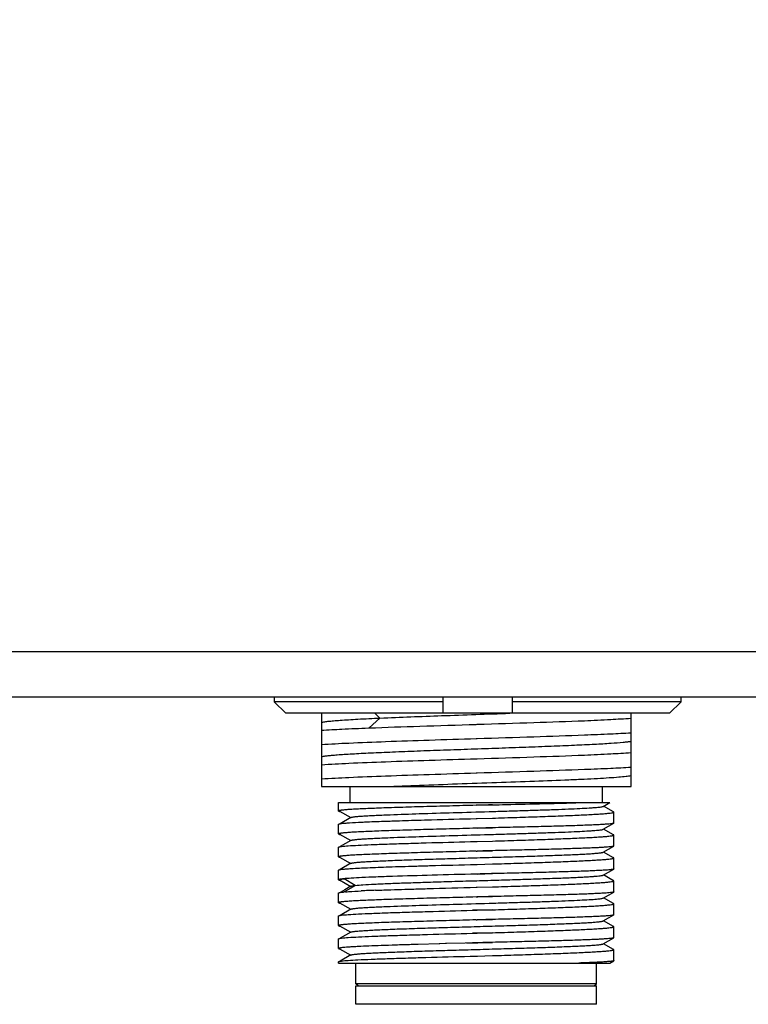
# Model space of a CAD drawing. Header units: millimetres. Extents: x 0 to 339, y 0 to 220.
# Tile 6 of 22: x 116 to 132, y 73 to 95. Entities that reach past the tile are written whole.
import ezdxf

# ---------------------------------------------------------------- set-up
doc = ezdxf.new("R2010")
doc.units = ezdxf.units.MM
doc.header["$LTSCALE"] = 23.1
doc.header["$PDMODE"] = 3
doc.header["$PDSIZE"] = 8
doc.layers.get('0').update_dxf_attribs({"linetype": 'CONTINUOUS'})
doc.layers.get('Defpoints').update_dxf_attribs({"linetype": 'CONTINUOUS'})
for name, color, linetype in [('00_COMPONENTS', 7, 'CONTINUOUS'), ('10_ALL_CHAMFER', 7, 'CONTINUOUS'), ('51__DRAFT_DIMS', 7, 'CONTINUOUS')]:
    doc.layers.add(name, color=color, linetype=linetype)
doc.styles.get("Standard").update_dxf_attribs({"font": '兰亭黑 GBK.TTF'})
doc.dimstyles.new('DIMSTYLE_3', dxfattribs={"dimtxt": 3, "dimasz": 3, "dimexe": 2.5, "dimexo": 0.5, "dimgap": 0.75, "dimtad": 1, "dimlfac": 2, "dimdsep": 46, "dimtxsty": 'STANDARD', "dimblk": '_FILLED', "dimblk1": '_FILLED', "dimblk2": '_FILLED', "dimcen": 0.09, "dimclrt": 3, "dimazin": 2, "dimtp": 0.3, "dimtm": 0.3, "dimtfac": 1, "dimtofl": 0, "dimtmove": 0, "dimatfit": 3, "dimldrblk": '_FILLED', "dimfxl": 1, "dimtolj": 1, "dimarcsym": 0})

# ---------------------------------------------------------------- blocks, each defined once
blk = doc.blocks.new('_FILLED')
at = {"color": 0, "linetype": 'ByBlock'}
blk.add_solid([(0, 0), (-1, 0.1667), (-1, -0.1667)], dxfattribs=at)
blk = doc.blocks.new('*D8')
at = {"layer": '51__DRAFT_DIMS', "color": 0, "lineweight": -2}
for p, q in [((100.358, 89.314), (100.358, 169.856)), ((160.358, 111.575), (160.358, 169.856)), ((103.358, 167.356), (157.358, 167.356))]:
    blk.add_line(p, q, dxfattribs=at)
at = {"layer": 'Defpoints', "color": 0}
for p in [(160.358, 167.356), (160.358, 111.075), (100.358, 88.814)]:
    blk.add_point(p, dxfattribs=at)
at = {"layer": '51__DRAFT_DIMS', "color": 0, "linetype": 'ByBlock', "lineweight": -2, "xscale": 3, "yscale": 3, "zscale": 3, "rotation": 180}
blk.add_blockref('_FILLED', (100.358, 167.356), dxfattribs=at)
at = {"layer": '51__DRAFT_DIMS', "color": 0, "linetype": 'ByBlock', "lineweight": -2, "xscale": 3, "yscale": 3, "zscale": 3}
blk.add_blockref('_FILLED', (160.358, 167.356), dxfattribs=at)
at = {"layer": '51__DRAFT_DIMS', "color": 3, "insert": (130.469, 172.106), "char_height": 3, "attachment_point": 2, "line_spacing_factor": 0.9}
blk.add_mtext('\\A1;120', dxfattribs=at)

msp = doc.modelspace()

# ---------------------------------------------------------------- linework, layer by layer
at = {"layer": '00_COMPONENTS'}
for p, q in [((121.5521, 80.0198), (121.5521, 79.9199)), ((125.2391, 79.9199), (121.5521, 79.9199)), ((121.5521, 79.9199), (121.8058, 79.6699)), ((125.2391, 79.6699), (125.2391, 80.0198)), ((126.7391, 80.0198), (126.7391, 79.6699)), ((130.4262, 79.9199), (126.7391, 79.9199)), ((130.1724, 79.6699), (130.4262, 79.9199)), ((130.4262, 79.9199), (130.4262, 80.0198)), ((130.1724, 79.6699), (121.8058, 79.6699)), ((122.5827, 79.6699), (122.5827, 78.9807)), ((123.6272, 79.3485), (123.8597, 79.565)), ((123.8595, 79.5651), (123.7471, 79.6699)), ((129.3327, 78.0698), (129.3327, 79.6699)), ((123.6114, 79.3486), (123.6271, 79.3492)), ((125.9577, 79.4277), (125.978, 79.4284)), ((125.978, 79.1113), (125.9577, 79.1106)), ((122.5827, 78.9789), (122.5827, 78.2307)), ((125.9577, 78.6777), (125.978, 78.6783)), ((122.5827, 78.2289), (122.5827, 78.0698)), ((125.978, 78.3613), (125.9577, 78.3606)), ((122.5827, 78.0698), (129.3327, 78.0698)), ((123.2077, 77.7198), (123.2077, 78.0698)), ((128.7077, 77.7198), (128.7077, 78.0698)), ((122.9577, 77.7198), (128.8688, 77.7198)), ((122.9577, 77.5369), (122.9577, 77.7198)), ((125.9577, 77.6612), (126.3112, 77.6705)), ((125.978, 77.6617), (125.9577, 77.6612)), ((127.4399, 77.6977), (127.4497, 77.698)), ((128.7286, 77.6384), (128.8689, 77.7195)), ((128.9542, 77.5159), (128.7355, 77.6423)), ((122.9773, 77.533), (123.2207, 77.3924)), ((123.2275, 77.3963), (122.9919, 77.2601)), ((125.9576, 77.3725), (125.978, 77.373)), ((125.9577, 77.3725), (125.978, 77.373)), ((125.978, 77.373), (126.3117, 77.3817)), ((125.978, 77.373), (126.3117, 77.3814)), ((128.9577, 77.2724), (128.9577, 77.5119)), ((122.9577, 77.0369), (122.9577, 77.2482)), ((125.978, 77.1617), (125.9577, 77.1611)), ((125.978, 77.1617), (126.3112, 77.1705)), ((128.7287, 77.1384), (128.9548, 77.2691)), ((128.9542, 77.0159), (128.7355, 77.1423)), ((122.9773, 77.033), (123.2206, 76.8924)), ((128.9577, 76.7724), (128.9577, 77.0119)), ((122.9577, 76.5369), (122.9577, 76.7482)), ((123.2274, 76.8963), (122.9918, 76.7601)), ((125.8332, 76.8692), (125.978, 76.873)), ((125.8332, 76.8692), (125.9577, 76.8725)), ((125.9577, 76.8725), (125.978, 76.8731)), ((125.978, 76.873), (126.3117, 76.8817)), ((125.978, 76.8731), (126.3117, 76.8814)), ((128.7287, 76.6384), (128.9548, 76.7691)), ((122.9773, 76.533), (123.2206, 76.3924)), ((125.9577, 76.6612), (126.3112, 76.6705)), ((125.9577, 76.6612), (125.978, 76.6617)), ((128.9542, 76.516), (128.7355, 76.6424)), ((128.9577, 76.2724), (128.9577, 76.5119)), ((123.2275, 76.3964), (122.9918, 76.2601)), ((125.9577, 76.3725), (125.978, 76.373)), ((125.978, 76.373), (126.3117, 76.3817)), ((125.978, 76.373), (126.3117, 76.3815)), ((128.7286, 76.1384), (128.9548, 76.2691)), ((122.9577, 76.0369), (122.9577, 76.2482)), ((123.32, 75.9135), (123.0788, 76.0578)), ((125.978, 76.1617), (125.9577, 76.1611)), ((125.978, 76.1617), (126.3112, 76.1705)), ((128.9541, 76.016), (128.7355, 76.1423)), ((122.9771, 76.0331), (123.2205, 75.8924)), ((123.0818, 75.7709), (123.3201, 75.9134)), ((123.2274, 75.8963), (123.0904, 75.8171)), ((125.9577, 75.8727), (125.978, 75.8732)), ((125.9577, 75.8725), (125.978, 75.873)), ((125.978, 75.873), (126.3117, 75.8817)), ((125.978, 75.8731), (126.3117, 75.8815)), ((128.9577, 75.7725), (128.9577, 76.0119)), ((122.9577, 75.5369), (122.9577, 75.7482)), ((123.0904, 75.8171), (122.9917, 75.7601)), ((125.9577, 75.6611), (125.9945, 75.6621)), ((125.9945, 75.6621), (126.3112, 75.6705)), ((128.7286, 75.6384), (128.9548, 75.7692)), ((128.9542, 75.516), (128.7355, 75.6424)), ((128.9577, 75.7724), (128.9548, 75.7692)), ((122.9788, 75.5321), (123.2205, 75.3924)), ((123.2275, 75.3964), (122.9917, 75.2601)), ((128.9577, 75.2724), (128.9577, 75.5119)), ((122.9577, 75.0369), (122.9577, 75.2482)), ((125.8752, 75.3703), (125.978, 75.373)), ((125.978, 75.373), (125.8752, 75.3703)), ((125.8752, 75.3703), (125.9577, 75.3725)), ((126.3116, 75.3819), (125.978, 75.373)), ((125.978, 75.373), (126.3117, 75.3817)), ((128.7286, 75.1384), (128.9549, 75.2692)), ((128.9577, 75.2724), (128.9549, 75.2692)), ((122.9773, 75.033), (123.2206, 74.8924)), ((125.9577, 75.1612), (126.3112, 75.1705)), ((125.9577, 75.1612), (125.978, 75.1617)), ((128.9541, 75.016), (128.7355, 75.1424)), ((128.9577, 74.7724), (128.9577, 75.0119)), ((123.2275, 74.8964), (122.9918, 74.7601)), ((125.9949, 74.8735), (125.8761, 74.8703)), ((125.8761, 74.8703), (125.978, 74.873)), ((125.8761, 74.8703), (125.9577, 74.8725)), ((125.978, 74.873), (126.3117, 74.8817)), ((126.3116, 74.8819), (125.9949, 74.8735)), ((128.7287, 74.6384), (128.9549, 74.7691)), ((122.9577, 74.5369), (122.9577, 74.7482)), ((124.5509, 74.6225), (124.5424, 74.6222)), ((124.5557, 74.6226), (124.5509, 74.6225)), ((124.6776, 74.6262), (124.5557, 74.6226)), ((124.689, 74.6265), (124.6776, 74.6262)), ((125.1508, 74.6396), (124.689, 74.6265)), ((125.1632, 74.6399), (125.1508, 74.6396)), ((125.168, 74.64), (125.1632, 74.6399)), ((125.2899, 74.6434), (125.168, 74.64)), ((125.31, 74.6439), (125.2899, 74.6434)), ((125.7141, 74.6547), (125.31, 74.6439)), ((125.9577, 74.6611), (125.7141, 74.6547)), ((125.7509, 74.6557), (125.8776, 74.659)), ((125.8776, 74.659), (125.9942, 74.6621)), ((125.978, 74.6617), (125.8777, 74.659)), ((125.9942, 74.6621), (126.3112, 74.6705)), ((128.9541, 74.516), (128.7355, 74.6423)), ((122.9773, 74.533), (123.2206, 74.3924)), ((123.2275, 74.3964), (122.9919, 74.2601)), ((125.8258, 74.369), (125.9577, 74.3725)), ((125.8259, 74.369), (125.9063, 74.3711)), ((125.9063, 74.3711), (125.9577, 74.3725)), ((125.9577, 74.3725), (125.978, 74.3731)), ((125.9577, 74.3725), (125.978, 74.373)), ((125.978, 74.373), (126.3118, 74.3817)), ((125.978, 74.3731), (125.9872, 74.3733)), ((125.9872, 74.3733), (126.3118, 74.3815)), ((128.9577, 74.2724), (128.9577, 74.5119)), ((122.9577, 74.2198), (122.9577, 74.2482)), ((122.9577, 74.2198), (128.8688, 74.2198)), ((123.3327, 73.7698), (123.3327, 74.2198)), ((128.5827, 73.7698), (128.5827, 74.2198)), ((128.8689, 74.2195), (128.9548, 74.2691)), ((128.5827, 73.7698), (123.3327, 73.7698)), ((123.3827, 73.7198), (123.3327, 73.7698)), ((123.3327, 73.7198), (128.5826, 73.7198)), ((123.3327, 73.3198), (123.3327, 73.7198)), ((128.5327, 73.7198), (128.5827, 73.7698)), ((128.5827, 73.3198), (128.5827, 73.7198)), ((128.5826, 73.3198), (123.3327, 73.3198))]:
    msp.add_line(p, q, dxfattribs=at)
for centre, radius, start, end in [((123.2985, 73.4176), 2.3633, 95.36078, 95.74567), ((123.363, 72.7297), 3.0543, 94.77855, 95.35894), ((124.9593, 44.137), 31.6931, 92.16102, 92.72762)]:
    msp.add_arc(centre, radius, start, end, dxfattribs=at)
for points, knots in [([(122.5829, 79.471), (122.6009, 79.4765), (122.6486, 79.4847), (122.736, 79.4957), (122.8548, 79.5069), (123.0036, 79.5183), (123.1808, 79.5299), (123.4693, 79.5465), (123.6985, 79.558), (123.8595, 79.5651)], [0, 0, 0, 0, 0.0439269, 0.1129878, 0.2064737, 0.3233209, 0.4623926, 0.6224824, 1, 1, 1, 1]), ([(123.8597, 79.5649), (124.3071, 79.5849), (125.2513, 79.6198), (126.1955, 79.6522), (126.6922, 79.6699)], [0, 0, 0, 0, 0.474006, 1, 1, 1, 1]), ([(125.978, 79.4284), (126.3907, 79.4413), (127.1702, 79.4657), (127.9497, 79.4927), (128.3164, 79.5074)], [0, 0, 0, 0, 0.5293795, 1, 1, 1, 1]), ([(128.3164, 79.5074), (128.5077, 79.5158), (128.8465, 79.5319), (129.1852, 79.5517), (129.3327, 79.5625)], [0, 0, 0, 0, 0.5643127, 1, 1, 1, 1]), ([(122.5827, 79.2977), (122.7318, 79.3079), (123.0747, 79.326), (123.4177, 79.3409), (123.6114, 79.3486)], [0, 0, 0, 0, 0.4352932, 1, 1, 1, 1]), ([(123.6271, 79.3492), (123.9933, 79.3637), (124.7701, 79.3903), (125.547, 79.4149), (125.9577, 79.4277)], [0, 0, 0, 0, 0.471496, 1, 1, 1, 1]), ([(125.9577, 79.1106), (125.6157, 79.0999), (124.9572, 79.0793), (124.0311, 79.0482), (123.2479, 79.0174), (122.7814, 78.9942), (122.5827, 78.9807)], [0, 0, 0, 0, 0.3038546, 0.5851646, 0.8230835, 1, 1, 1, 1]), ([(122.5828, 78.7211), (122.5985, 78.7258), (122.6393, 78.7336), (122.7135, 78.7437), (122.8131, 78.7538), (122.9374, 78.7642), (123.0857, 78.7746), (123.3275, 78.7894), (123.6791, 78.8073), (124.1522, 78.8278), (124.6823, 78.8487), (125.2531, 78.8694), (125.8465, 78.8901), (126.444, 78.9112), (127.0269, 78.9316), (127.5771, 78.9527), (128.0772, 78.9733), (128.5116, 78.9936), (128.8668, 79.0144), (129.108, 79.0318), (129.2531, 79.0471), (129.3091, 79.0551), (129.3327, 79.0594)], [0, 0, 0, 0, 0.0072914, 0.0183867, 0.0332218, 0.0517143, 0.073761, 0.0991787, 0.1592086, 0.2299724, 0.3092988, 0.3946497, 0.4834042, 0.5727721, 0.6599628, 0.742242, 0.8170628, 0.882071, 0.9352389, 0.9749482, 0.9893538, 1, 1, 1, 1]), ([(128.3164, 79.1905), (127.9497, 79.1758), (127.1702, 79.1487), (126.3907, 79.1242), (125.978, 79.1113)], [0, 0, 0, 0, 0.4706189, 1, 1, 1, 1]), ([(129.3327, 79.237), (129.1852, 79.2278), (128.8465, 79.2109), (128.5077, 79.1973), (128.3164, 79.1905)], [0, 0, 0, 0, 0.4356367, 1, 1, 1, 1]), ([(122.5827, 78.5477), (122.7814, 78.5612), (123.2479, 78.5844), (124.0311, 78.6152), (124.9572, 78.6462), (125.6157, 78.667), (125.9577, 78.6777)], [0, 0, 0, 0, 0.1769193, 0.4148395, 0.6961486, 1, 1, 1, 1]), ([(125.978, 78.6784), (126.3907, 78.6913), (127.1702, 78.7157), (127.9497, 78.7428), (128.3164, 78.7575)], [0, 0, 0, 0, 0.5293848, 1, 1, 1, 1]), ([(128.3164, 78.7575), (128.5077, 78.7659), (128.8465, 78.7819), (129.1852, 78.8019), (129.3327, 78.8127)], [0, 0, 0, 0, 0.5643082, 1, 1, 1, 1]), ([(128.3164, 78.4405), (127.9497, 78.4258), (127.1702, 78.3987), (126.3907, 78.3742), (125.978, 78.3613)], [0, 0, 0, 0, 0.4706192, 1, 1, 1, 1]), ([(129.3327, 78.4869), (129.1852, 78.4774), (128.8465, 78.4611), (128.5077, 78.4476), (128.3164, 78.4405)], [0, 0, 0, 0, 0.4356375, 1, 1, 1, 1]), ([(125.9577, 78.3606), (125.6157, 78.3499), (124.9572, 78.3293), (124.0311, 78.2982), (123.2479, 78.2674), (122.7814, 78.2442), (122.5827, 78.2307)], [0, 0, 0, 0, 0.3038536, 0.5851628, 0.8230818, 1, 1, 1, 1]), ([(123.9709, 78.0699), (124.2205, 78.0807), (124.7461, 78.101), (125.5566, 78.1304), (126.3934, 78.159), (127.2043, 78.1884), (127.8405, 78.2129), (128.2986, 78.2338), (128.5911, 78.2483), (128.8426, 78.2628), (129.0491, 78.2775), (129.2076, 78.2918), (129.2967, 78.3029), (129.3327, 78.3094)], [0, 0, 0, 0, 0.1396267, 0.2939365, 0.4532421, 0.6076118, 0.7474024, 0.8090514, 0.8638916, 0.9110798, 0.9498477, 0.9795978, 1, 1, 1, 1]), ([(125.9577, 77.6612), (125.7626, 77.656), (125.3799, 77.6459), (124.8243, 77.6306), (124.385, 77.6176), (124.0606, 77.607), (123.8431, 77.5993), (123.646, 77.5916), (123.4712, 77.584), (123.3203, 77.5764), (123.1949, 77.5688), (123.1067, 77.5622), (123.0499, 77.5567), (123.0176, 77.5528), (122.9925, 77.5492), (122.974, 77.5453), (122.9635, 77.5424), (122.9577, 77.5386), (122.9577, 77.5369)], [0, 0, 0, 0, 0.1948032, 0.3821262, 0.5547752, 0.6334967, 0.7061234, 0.7719577, 0.8303675, 0.880793, 0.9227537, 0.9558545, 0.9689851, 0.9797968, 0.9882716, 0.9944066, 0.9982352, 1, 1, 1, 1]), ([(122.9759, 77.5385), (122.9778, 77.5408), (122.9865, 77.5438), (122.9947, 77.5459), (123.0002, 77.5471)], [0, 0, 0, 0, 0.3459497, 1, 1, 1, 1]), ([(123.2275, 77.3963), (123.2304, 77.398), (123.2389, 77.4008), (123.2548, 77.4044), (123.2768, 77.4081), (123.3181, 77.4136), (123.3848, 77.42), (123.4822, 77.4273), (123.6021, 77.4347), (123.7434, 77.4422), (123.905, 77.4497), (124.2318, 77.4631), (124.7513, 77.4812), (125.4712, 77.5029), (126.1074, 77.5209), (126.6216, 77.5361), (126.9929, 77.5472), (127.3436, 77.5585), (127.6665, 77.5697), (127.9552, 77.5807), (128.2038, 77.5919), (128.3835, 77.6016), (128.5034, 77.6095), (128.5744, 77.6151), (128.6322, 77.6207), (128.6768, 77.626), (128.7073, 77.6315), (128.7235, 77.6354), (128.7286, 77.6384)], [0, 0, 0, 0, 0.0018698, 0.0048151, 0.008857, 0.0139955, 0.0275312, 0.0453115, 0.0671787, 0.0929471, 0.1223864, 0.1552315, 0.2710924, 0.4054283, 0.5473954, 0.6176607, 0.6855394, 0.7496508, 0.8087109, 0.8615024, 0.9069664, 0.9442007, 0.959475, 0.9724186, 0.9829801, 0.9911157, 0.9967875, 1, 1, 1, 1]), ([(126.3112, 77.6707), (126.2835, 77.67), (126.1725, 77.6667), (126.0614, 77.6639), (125.978, 77.6617)], [0, 0, 0, 0, 0.249248, 1, 1, 1, 1]), ([(126.3112, 77.6707), (126.4095, 77.673), (126.7857, 77.6821), (127.1619, 77.6905), (127.4399, 77.6977)], [0, 0, 0, 0, 0.2610599, 1, 1, 1, 1]), ([(127.4497, 77.698), (127.5178, 77.6998), (127.7666, 77.7064), (128.0153, 77.7135), (128.196, 77.7198)], [0, 0, 0, 0, 0.273662, 1, 1, 1, 1]), ([(122.9577, 77.5369), (122.9577, 77.5357), (122.9607, 77.5328), (122.9716, 77.5288), (122.9825, 77.5266), (122.991, 77.5251)], [0, 0, 0, 0, 0.0998221, 0.2908942, 1, 1, 1, 1]), ([(122.9783, 77.533), (122.9771, 77.5337), (122.9748, 77.535), (122.9753, 77.5378), (122.9759, 77.5385)], [0, 0, 0, 0, 0.5896756, 1, 1, 1, 1]), ([(123.9992, 77.3161), (124.0521, 77.318), (124.279, 77.3256), (124.5059, 77.3325), (124.68, 77.3376)], [0, 0, 0, 0, 0.2329134, 1, 1, 1, 1]), ([(124.68, 77.3376), (124.7819, 77.3406), (125.2078, 77.3527), (125.6337, 77.3639), (125.9577, 77.3725)], [0, 0, 0, 0, 0.239239, 1, 1, 1, 1]), ([(126.3117, 77.3817), (126.489, 77.3869), (126.8341, 77.3978), (127.3315, 77.4139), (127.7205, 77.4282), (128.0052, 77.4395), (128.1945, 77.4476), (128.3654, 77.4558), (128.5165, 77.4639), (128.6465, 77.4719), (128.7544, 77.4796), (128.8392, 77.4873), (128.8953, 77.4941), (128.9279, 77.4997), (128.9437, 77.5036), (128.9529, 77.5066), (128.9577, 77.5102), (128.9577, 77.5119)], [0, 0, 0, 0, 0.2007041, 0.390432, 0.5629547, 0.6409669, 0.7126094, 0.7772953, 0.8344942, 0.8837371, 0.9246249, 0.9568346, 0.9801254, 0.988381, 0.9943741, 0.9981529, 1, 1, 1, 1]), ([(128.9577, 77.5119), (128.9577, 77.5122), (128.9572, 77.514), (128.9555, 77.5151), (128.9542, 77.5159)], [0, 0, 0, 0, 0.1880601, 1, 1, 1, 1]), ([(122.9577, 77.2482), (122.9577, 77.2501), (122.9644, 77.254), (122.976, 77.2571), (122.997, 77.2613), (123.0131, 77.2635), (123.0226, 77.2647)], [0, 0, 0, 0, 0.0851563, 0.2744806, 0.5789826, 1, 1, 1, 1]), ([(125.9577, 77.1611), (125.7626, 77.156), (125.3799, 77.1459), (124.8243, 77.1306), (124.385, 77.1176), (124.0606, 77.107), (123.8431, 77.0993), (123.6461, 77.0916), (123.4712, 77.084), (123.3203, 77.0764), (123.1949, 77.0688), (123.1067, 77.0621), (123.0499, 77.0566), (123.0176, 77.0528), (122.9925, 77.0492), (122.974, 77.0453), (122.9635, 77.0424), (122.9577, 77.0387), (122.9577, 77.0369)], [0, 0, 0, 0, 0.1948025, 0.3821258, 0.5547751, 0.6334968, 0.7061237, 0.7719581, 0.8303681, 0.8807941, 0.9227555, 0.9558571, 0.9689878, 0.9797994, 0.988274, 0.9944085, 0.9982364, 1, 1, 1, 1]), ([(123.0226, 77.2647), (123.0465, 77.2677), (123.1029, 77.2732), (123.2488, 77.2841), (123.3709, 77.2904), (123.4604, 77.2946)], [0, 0, 0, 0, 0.1646345, 0.3875341, 1, 1, 1, 1]), ([(123.2274, 76.8963), (123.2304, 76.898), (123.2389, 76.9008), (123.2547, 76.9044), (123.2767, 76.908), (123.3181, 76.9135), (123.3847, 76.92), (123.482, 76.9273), (123.602, 76.9347), (123.7433, 76.9422), (123.9048, 76.9497), (124.2317, 76.9632), (124.7513, 76.9812), (125.4712, 77.0028), (126.1074, 77.021), (126.6217, 77.0361), (126.993, 77.0473), (127.3437, 77.0584), (127.6666, 77.0697), (127.9553, 77.0808), (128.2039, 77.0919), (128.3836, 77.1016), (128.5035, 77.1096), (128.5745, 77.1151), (128.6323, 77.1207), (128.6768, 77.126), (128.7074, 77.1315), (128.7236, 77.1354), (128.7287, 77.1384)], [0, 0, 0, 0, 0.0018701, 0.0048171, 0.0088606, 0.0140002, 0.0275251, 0.0452946, 0.0671651, 0.0929401, 0.1223741, 0.1552108, 0.2710824, 0.405424, 0.5473981, 0.6176647, 0.6855523, 0.7496622, 0.8087204, 0.8615237, 0.9069734, 0.9442102, 0.9594922, 0.972431, 0.9829796, 0.9911041, 0.9967765, 1, 1, 1, 1]), ([(123.4604, 77.2946), (123.5, 77.2965), (123.6795, 77.3046), (123.8592, 77.3113), (123.9992, 77.3161)], [0, 0, 0, 0, 0.2205406, 1, 1, 1, 1]), ([(126.3112, 77.1707), (126.2835, 77.17), (126.1725, 77.1667), (126.0614, 77.1639), (125.978, 77.1617)], [0, 0, 0, 0, 0.249248, 1, 1, 1, 1]), ([(128.9548, 77.2691), (128.9522, 77.2676), (128.9444, 77.2651), (128.9299, 77.262), (128.9097, 77.2589), (128.8714, 77.2542), (128.8095, 77.2487), (128.7187, 77.2426), (128.6065, 77.2365), (128.4738, 77.2304), (128.3216, 77.2243), (128.0832, 77.2158), (127.7464, 77.2058), (127.3035, 77.1939), (126.8189, 77.1826), (126.4834, 77.1746), (126.3112, 77.1707)], [0, 0, 0, 0, 0.0034951, 0.0090864, 0.0168161, 0.0266906, 0.0528108, 0.0872757, 0.1298283, 0.180151, 0.2378524, 0.3024936, 0.4505328, 0.6197021, 0.804759, 1, 1, 1, 1]), ([(128.9577, 77.2724), (128.9577, 77.2721), (128.9573, 77.2706), (128.9559, 77.2697), (128.9548, 77.2691)], [0, 0, 0, 0, 0.189442, 1, 1, 1, 1]), ([(122.9577, 77.0369), (122.9577, 77.0357), (122.9607, 77.0329), (122.9716, 77.0289), (122.9826, 77.0266), (122.991, 77.0251)], [0, 0, 0, 0, 0.0997428, 0.290811, 1, 1, 1, 1]), ([(122.9773, 77.033), (122.9763, 77.0336), (122.9746, 77.0346), (122.9734, 77.039), (122.9773, 77.0405), (122.9794, 77.0414)], [0, 0, 0, 0, 0.273809, 0.4511577, 1, 1, 1, 1]), ([(122.9794, 77.0414), (122.9808, 77.0421), (122.9889, 77.045), (122.9974, 77.0467), (123.0043, 77.048)], [0, 0, 0, 0, 0.1786802, 1, 1, 1, 1]), ([(126.3117, 76.8817), (126.489, 76.8871), (126.8341, 76.8976), (127.3315, 76.9141), (127.7205, 76.928), (128.0051, 76.9396), (128.1945, 76.9477), (128.3654, 76.9557), (128.5165, 76.9639), (128.6465, 76.9719), (128.7544, 76.9797), (128.8392, 76.9873), (128.8953, 76.9941), (128.9279, 76.9996), (128.9437, 77.0036), (128.9529, 77.0066), (128.9577, 77.0103), (128.9577, 77.0119)], [0, 0, 0, 0, 0.2007063, 0.3904228, 0.5629445, 0.6409565, 0.7125963, 0.7772813, 0.8344782, 0.8837212, 0.9246101, 0.9568164, 0.9801051, 0.9883597, 0.9943567, 0.9981447, 1, 1, 1, 1]), ([(128.9577, 77.0119), (128.9577, 77.0123), (128.9572, 77.0141), (128.9555, 77.0152), (128.9542, 77.0159)], [0, 0, 0, 0, 0.1890623, 1, 1, 1, 1]), ([(122.9577, 76.7482), (122.9577, 76.7501), (122.9643, 76.754), (122.9758, 76.757), (122.9965, 76.7612), (123.0124, 76.7634), (123.0217, 76.7646)], [0, 0, 0, 0, 0.0853529, 0.2746831, 0.5791074, 1, 1, 1, 1]), ([(123.0217, 76.7646), (123.0687, 76.7706), (123.1884, 76.78), (123.4041, 76.7925), (123.6894, 76.805), (124.0365, 76.8177), (124.436, 76.8305), (125.0407, 76.8482), (125.5111, 76.8607), (125.8332, 76.8692)], [0, 0, 0, 0, 0.0504883, 0.1279731, 0.2303864, 0.3549544, 0.4982916, 0.6564979, 1, 1, 1, 1]), ([(128.9548, 76.7691), (128.9522, 76.7676), (128.9444, 76.7652), (128.93, 76.762), (128.9097, 76.7589), (128.8715, 76.7542), (128.8095, 76.7487), (128.7188, 76.7426), (128.6066, 76.7365), (128.4739, 76.7304), (128.3217, 76.7243), (128.0833, 76.7158), (127.7465, 76.7058), (127.3036, 76.6939), (126.8189, 76.6827), (126.4835, 76.6746), (126.3112, 76.6707)], [0, 0, 0, 0, 0.0034902, 0.0090769, 0.0168024, 0.0266733, 0.052787, 0.0872465, 0.1297951, 0.1801154, 0.2378158, 0.3024571, 0.4505003, 0.6196777, 0.8047459, 1, 1, 1, 1]), ([(128.9577, 76.7724), (128.9577, 76.7721), (128.9573, 76.7706), (128.9559, 76.7697), (128.9548, 76.7691)], [0, 0, 0, 0, 0.1895839, 1, 1, 1, 1]), ([(125.9577, 76.6612), (125.7626, 76.656), (125.3799, 76.6459), (124.8243, 76.6306), (124.385, 76.6176), (124.0606, 76.607), (123.8431, 76.5993), (123.646, 76.5916), (123.4712, 76.584), (123.3203, 76.5764), (123.1949, 76.5688), (123.1067, 76.5622), (123.0499, 76.5567), (123.0176, 76.5528), (122.9925, 76.5492), (122.974, 76.5452), (122.9635, 76.5424), (122.9577, 76.5386), (122.9577, 76.5369)], [0, 0, 0, 0, 0.1948032, 0.3821262, 0.5547753, 0.633497, 0.7061238, 0.7719581, 0.8303678, 0.8807933, 0.922754, 0.9558549, 0.9689856, 0.9797973, 0.9882722, 0.9944072, 0.9982357, 1, 1, 1, 1]), ([(122.9577, 76.5369), (122.9577, 76.5357), (122.9607, 76.5328), (122.9716, 76.5289), (122.9825, 76.5266), (122.991, 76.5251)], [0, 0, 0, 0, 0.0997894, 0.2908561, 1, 1, 1, 1]), ([(122.9783, 76.533), (122.9772, 76.5337), (122.9748, 76.535), (122.9753, 76.5378), (122.9759, 76.5385)], [0, 0, 0, 0, 0.5919564, 1, 1, 1, 1]), ([(122.9759, 76.5385), (122.9778, 76.5408), (122.9864, 76.5438), (122.9945, 76.5459), (123, 76.547)], [0, 0, 0, 0, 0.3449009, 1, 1, 1, 1]), ([(123.2275, 76.3964), (123.2305, 76.3981), (123.2391, 76.4009), (123.255, 76.4045), (123.2771, 76.4081), (123.3186, 76.4136), (123.3853, 76.42), (123.4828, 76.4274), (123.6029, 76.4348), (123.7443, 76.4422), (123.906, 76.4497), (124.1574, 76.4602), (124.5097, 76.4728), (124.969, 76.4877), (125.4647, 76.5025), (125.9788, 76.5174), (126.4929, 76.5322), (126.9885, 76.5471), (127.4477, 76.5619), (127.7999, 76.5746), (128.0512, 76.585), (128.2127, 76.5925), (128.354, 76.6), (128.4739, 76.6073), (128.5713, 76.6147), (128.6379, 76.6212), (128.6792, 76.6266), (128.7012, 76.6302), (128.7171, 76.6338), (128.7257, 76.6366), (128.7287, 76.6384)], [0, 0, 0, 0, 0.0018814, 0.0048431, 0.0089053, 0.0140659, 0.02763, 0.0454184, 0.067304, 0.0931066, 0.1225669, 0.1554131, 0.2301278, 0.3145458, 0.405644, 0.5001369, 0.5946214, 0.6857069, 0.7700965, 0.8447808, 0.8776223, 0.9070413, 0.9328034, 0.9546865, 0.9724668, 0.9859818, 0.9911158, 0.9951607, 0.9981165, 1, 1, 1, 1]), ([(126.3112, 76.6707), (126.2835, 76.67), (126.1725, 76.6667), (126.0614, 76.6639), (125.978, 76.6617)], [0, 0, 0, 0, 0.249248, 1, 1, 1, 1]), ([(126.3117, 76.3817), (126.489, 76.3871), (126.8341, 76.3975), (127.3315, 76.4142), (127.7205, 76.428), (128.0052, 76.4395), (128.1945, 76.4477), (128.3654, 76.4558), (128.5165, 76.4638), (128.6465, 76.4718), (128.7544, 76.4797), (128.8392, 76.4873), (128.8953, 76.4941), (128.9279, 76.4996), (128.9437, 76.5036), (128.9529, 76.5065), (128.9577, 76.5103), (128.9577, 76.5119)], [0, 0, 0, 0, 0.2007068, 0.3904236, 0.5629451, 0.6409564, 0.7125985, 0.777282, 0.8344798, 0.8837218, 0.9246116, 0.9568198, 0.9801053, 0.9883597, 0.994356, 0.9981402, 1, 1, 1, 1]), ([(128.9542, 76.516), (128.9533, 76.5164), (128.9487, 76.5187), (128.9437, 76.52), (128.9397, 76.5211)], [0, 0, 0, 0, 0.1864001, 1, 1, 1, 1]), ([(128.9577, 76.5119), (128.9577, 76.5122), (128.9572, 76.5141), (128.9555, 76.5152), (128.9542, 76.516)], [0, 0, 0, 0, 0.1890565, 1, 1, 1, 1]), ([(122.9577, 76.2482), (122.9577, 76.2501), (122.9644, 76.254), (122.9759, 76.2571), (122.9967, 76.2612), (123.0127, 76.2634), (123.0221, 76.2646)], [0, 0, 0, 0, 0.085264, 0.2745961, 0.5790567, 1, 1, 1, 1]), ([(123.0221, 76.2646), (123.0514, 76.2684), (123.1222, 76.2749), (123.3098, 76.2879), (123.6249, 76.3026), (124.0874, 76.3197), (124.4331, 76.3303), (124.622, 76.3359)], [0, 0, 0, 0, 0.0553423, 0.1331636, 0.3521607, 0.6460484, 1, 1, 1, 1]), ([(124.622, 76.3359), (124.728, 76.339), (125.1732, 76.3518), (125.6185, 76.3635), (125.9577, 76.3725)], [0, 0, 0, 0, 0.2381422, 1, 1, 1, 1]), ([(128.9548, 76.2691), (128.9522, 76.2676), (128.9444, 76.2652), (128.93, 76.2621), (128.9098, 76.2589), (128.8715, 76.2542), (128.8096, 76.2487), (128.7188, 76.2426), (128.6067, 76.2365), (128.474, 76.2304), (128.3218, 76.2243), (128.0834, 76.2158), (127.7466, 76.2058), (127.3036, 76.1939), (126.8189, 76.1827), (126.4835, 76.1746), (126.3112, 76.1707)], [0, 0, 0, 0, 0.0034864, 0.0090697, 0.0167921, 0.0266601, 0.0527688, 0.0872241, 0.1297695, 0.180088, 0.2377877, 0.302429, 0.4504753, 0.619659, 0.8047358, 1, 1, 1, 1]), ([(128.9577, 76.2724), (128.9577, 76.2721), (128.9573, 76.2706), (128.9559, 76.2697), (128.9548, 76.2691)], [0, 0, 0, 0, 0.1896567, 1, 1, 1, 1]), ([(123.0619, 76.0578), (123.0467, 76.0562), (123.0206, 76.0533), (122.988, 76.0485), (122.9686, 76.044), (122.9599, 76.0404), (122.9577, 76.0379), (122.9577, 76.0369)], [0, 0, 0, 0, 0.4243923, 0.731094, 0.9197154, 0.971359, 1, 1, 1, 1]), ([(122.978, 76.0331), (122.9766, 76.0339), (122.9731, 76.0368), (122.9766, 76.0396), (122.9781, 76.0404)], [0, 0, 0, 0, 0.4979532, 1, 1, 1, 1]), ([(122.9781, 76.0404), (122.9788, 76.0408), (122.9826, 76.0427), (122.9867, 76.0439), (122.99, 76.0448)], [0, 0, 0, 0, 0.1897626, 1, 1, 1, 1]), ([(122.99, 76.0448), (123.0013, 76.0478), (123.031, 76.0525), (123.0607, 76.0559), (123.0788, 76.0578)], [0, 0, 0, 0, 0.3912691, 1, 1, 1, 1]), ([(125.9577, 76.1611), (125.6368, 76.1527), (125.0291, 76.1366), (124.3003, 76.1154), (123.7907, 76.0976), (123.4885, 76.0851), (123.252, 76.0727), (123.1171, 76.0633), (123.0619, 76.0578)], [0, 0, 0, 0, 0.3322523, 0.6294099, 0.7547803, 0.8600901, 0.9425513, 1, 1, 1, 1]), ([(123.3201, 75.9134), (123.376, 75.9196), (123.5139, 75.9298), (123.7571, 75.9433), (124.0693, 75.9568), (124.441, 75.9705), (124.8606, 75.9842), (125.3149, 75.9981), (125.7899, 76.0119), (126.2707, 76.0258), (126.7425, 76.0396), (127.1904, 76.0534), (127.6006, 76.0673), (127.9129, 76.079), (128.1343, 76.0888), (128.276, 76.0958), (128.3999, 76.1027), (128.5048, 76.1095), (128.5901, 76.1164), (128.6549, 76.1232), (128.6961, 76.129), (128.7183, 76.1342), (128.7259, 76.1368), (128.7286, 76.1384)], [0, 0, 0, 0, 0.0311599, 0.0765862, 0.1349243, 0.2043175, 0.2826609, 0.3674745, 0.4561516, 0.5459177, 0.6339788, 0.717612, 0.7941898, 0.8613613, 0.8907482, 0.9170133, 0.9399675, 0.9594435, 0.9752795, 0.98735, 0.9955829, 0.9982612, 1, 1, 1, 1]), ([(126.3112, 76.1707), (126.2835, 76.17), (126.1725, 76.1667), (126.0614, 76.1639), (125.978, 76.1617)], [0, 0, 0, 0, 0.249248, 1, 1, 1, 1]), ([(122.9577, 76.0369), (122.9577, 76.0357), (122.9605, 76.033), (122.9709, 76.029), (122.9813, 76.0268), (122.9893, 76.0254)], [0, 0, 0, 0, 0.1012263, 0.2925059, 1, 1, 1, 1]), ([(123.2281, 75.8959), (123.2315, 75.898), (123.2417, 75.9013), (123.2608, 75.9055), (123.2878, 75.9097), (123.3084, 75.9122), (123.32, 75.9135)], [0, 0, 0, 0, 0.127967, 0.3364103, 0.6268898, 1, 1, 1, 1]), ([(123.7642, 75.8075), (123.8238, 75.8098), (124.0884, 75.8196), (124.3531, 75.8279), (124.5581, 75.834)], [0, 0, 0, 0, 0.2251321, 1, 1, 1, 1]), ([(124.5581, 75.834), (124.6686, 75.8373), (125.1351, 75.8508), (125.6016, 75.8631), (125.9577, 75.8725)], [0, 0, 0, 0, 0.2368614, 1, 1, 1, 1]), ([(126.3117, 75.8817), (126.489, 75.8872), (126.8341, 75.8975), (127.3315, 75.9142), (127.7205, 75.9281), (128.0052, 75.9394), (128.1945, 75.9477), (128.3654, 75.9558), (128.5165, 75.9638), (128.6465, 75.9718), (128.7544, 75.9797), (128.8392, 75.9873), (128.8953, 75.9941), (128.9279, 75.9996), (128.9436, 76.0036), (128.9529, 76.0065), (128.9577, 76.0102), (128.9577, 76.0119)], [0, 0, 0, 0, 0.2007073, 0.3904244, 0.5629464, 0.6409576, 0.7126002, 0.7772842, 0.834482, 0.8837233, 0.9246131, 0.9568229, 0.9801087, 0.9883622, 0.9943571, 0.9981401, 1, 1, 1, 1]), ([(128.9541, 76.016), (128.9533, 76.0165), (128.9486, 76.0187), (128.9437, 76.02), (128.9397, 76.0211)], [0, 0, 0, 0, 0.1871421, 1, 1, 1, 1]), ([(128.9577, 76.0119), (128.9577, 76.0122), (128.9572, 76.0141), (128.9554, 76.0152), (128.9541, 76.016)], [0, 0, 0, 0, 0.1882511, 1, 1, 1, 1]), ([(122.9577, 75.7482), (122.9577, 75.7501), (122.9645, 75.7541), (122.9762, 75.7572), (122.9974, 75.7614), (123.0137, 75.7636), (123.0233, 75.7648)], [0, 0, 0, 0, 0.0849338, 0.2742202, 0.578945, 1, 1, 1, 1]), ([(125.9577, 75.6611), (125.7626, 75.656), (125.3799, 75.6459), (124.8243, 75.6306), (124.385, 75.6176), (124.0606, 75.607), (123.8431, 75.5993), (123.6461, 75.5916), (123.4712, 75.584), (123.3203, 75.5764), (123.1949, 75.5688), (123.1067, 75.5622), (123.0499, 75.5566), (123.0176, 75.5528), (122.9925, 75.5492), (122.974, 75.5453), (122.9635, 75.5424), (122.9577, 75.5387), (122.9577, 75.5369)], [0, 0, 0, 0, 0.1948031, 0.3821263, 0.5547756, 0.6334973, 0.7061242, 0.7719586, 0.8303685, 0.8807943, 0.9227557, 0.9558572, 0.968988, 0.9797997, 0.9882744, 0.9944089, 0.9982367, 1, 1, 1, 1]), ([(123.0233, 75.7648), (123.0262, 75.7651), (123.0391, 75.7667), (123.052, 75.7681), (123.0619, 75.7691)], [0, 0, 0, 0, 0.2290177, 1, 1, 1, 1]), ([(123.1085, 75.7734), (123.1312, 75.7753), (123.2453, 75.7838), (123.3595, 75.7898), (123.4511, 75.7942)], [0, 0, 0, 0, 0.1985561, 1, 1, 1, 1]), ([(123.2275, 75.3964), (123.2305, 75.3981), (123.2391, 75.4009), (123.2549, 75.4045), (123.277, 75.4081), (123.3184, 75.4135), (123.3851, 75.42), (123.4826, 75.4274), (123.6025, 75.4348), (123.7439, 75.4422), (123.9055, 75.4497), (124.2324, 75.4633), (124.7519, 75.4811), (125.4717, 75.5027), (126.1078, 75.5209), (126.6219, 75.536), (126.9931, 75.5473), (127.3436, 75.5582), (127.6665, 75.5694), (127.9552, 75.5807), (128.2038, 75.5919), (128.3833, 75.6015), (128.5031, 75.6093), (128.574, 75.6148), (128.6317, 75.6203), (128.6763, 75.6256), (128.707, 75.6312), (128.7232, 75.6353), (128.7284, 75.6383)], [0, 0, 0, 0, 0.001884, 0.004841, 0.0088919, 0.014037, 0.0275814, 0.0453761, 0.0672519, 0.0930266, 0.1224742, 0.1553272, 0.2711898, 0.4055211, 0.5474736, 0.6177318, 0.6855926, 0.7496783, 0.8087116, 0.861522, 0.9070171, 0.9441912, 0.9594296, 0.9723546, 0.9829091, 0.9910456, 0.9967377, 1, 1, 1, 1]), ([(126.3112, 75.6707), (126.2835, 75.67), (126.1725, 75.6667), (126.0614, 75.6639), (125.978, 75.6617)], [0, 0, 0, 0, 0.249248, 1, 1, 1, 1]), ([(128.9548, 75.7692), (128.9521, 75.7676), (128.9444, 75.7652), (128.9299, 75.762), (128.9097, 75.7589), (128.8714, 75.7542), (128.8094, 75.7487), (128.7186, 75.7426), (128.6065, 75.7365), (128.4738, 75.7303), (128.3215, 75.7242), (128.0831, 75.7159), (127.7464, 75.7057), (127.3035, 75.6941), (126.8188, 75.6826), (126.4834, 75.6746), (126.3112, 75.6707)], [0, 0, 0, 0, 0.0034971, 0.0090944, 0.0168294, 0.0267037, 0.0528259, 0.0872896, 0.1298464, 0.180168, 0.2378714, 0.3025104, 0.4505482, 0.6197133, 0.8047642, 1, 1, 1, 1]), ([(122.9577, 75.5369), (122.9577, 75.5357), (122.9607, 75.5329), (122.9716, 75.5289), (122.9825, 75.5266), (122.9909, 75.5251)], [0, 0, 0, 0, 0.0998452, 0.2909265, 1, 1, 1, 1]), ([(122.9794, 75.533), (122.9781, 75.5337), (122.9756, 75.5351), (122.9764, 75.5381), (122.9771, 75.5388)], [0, 0, 0, 0, 0.5857634, 1, 1, 1, 1]), ([(122.9771, 75.5388), (122.9792, 75.5411), (122.9881, 75.5441), (122.9965, 75.5462), (123.0022, 75.5474)], [0, 0, 0, 0, 0.3491565, 1, 1, 1, 1]), ([(126.3117, 75.3817), (126.489, 75.387), (126.8341, 75.3977), (127.3315, 75.4141), (127.7205, 75.4281), (128.0052, 75.4394), (128.1945, 75.4477), (128.3654, 75.4559), (128.5165, 75.4639), (128.6465, 75.4718), (128.7544, 75.4797), (128.8392, 75.4874), (128.8953, 75.4941), (128.9279, 75.4996), (128.9437, 75.5036), (128.9529, 75.5066), (128.9577, 75.5103), (128.9577, 75.5119)], [0, 0, 0, 0, 0.2006995, 0.3904234, 0.5629418, 0.6409523, 0.712594, 0.7772783, 0.8344743, 0.8837163, 0.9246057, 0.9568146, 0.9800995, 0.9883532, 0.9943487, 0.9981358, 1, 1, 1, 1]), ([(128.9577, 75.5119), (128.9577, 75.5123), (128.9572, 75.5141), (128.9555, 75.5152), (128.9542, 75.516)], [0, 0, 0, 0, 0.1894846, 1, 1, 1, 1]), ([(122.9577, 75.2482), (122.9577, 75.2501), (122.9644, 75.2541), (122.9761, 75.2571), (122.9972, 75.2613), (123.0134, 75.2635), (123.0229, 75.2647)], [0, 0, 0, 0, 0.0850791, 0.2743917, 0.5789224, 1, 1, 1, 1]), ([(123.0229, 75.2647), (123.0707, 75.2708), (123.1926, 75.2803), (123.4121, 75.2929), (123.7022, 75.3055), (124.0549, 75.3183), (124.4605, 75.3313), (125.0732, 75.3491), (125.5494, 75.3617), (125.8752, 75.3703)], [0, 0, 0, 0, 0.0506616, 0.1283879, 0.2310655, 0.3558609, 0.4993198, 0.6574671, 1, 1, 1, 1]), ([(128.9549, 75.2692), (128.9522, 75.2676), (128.9445, 75.2652), (128.93, 75.2621), (128.9098, 75.2589), (128.8716, 75.2542), (128.8097, 75.2487), (128.7189, 75.2426), (128.6068, 75.2365), (128.4741, 75.2304), (128.3219, 75.2242), (128.0835, 75.2158), (127.7467, 75.2058), (127.3037, 75.194), (126.819, 75.1827), (126.4835, 75.1746), (126.3112, 75.1707)], [0, 0, 0, 0, 0.0034824, 0.0090652, 0.0167871, 0.0266494, 0.0527519, 0.0871999, 0.1297444, 0.1800581, 0.2377584, 0.3023983, 0.4504482, 0.6196386, 0.8047239, 1, 1, 1, 1]), ([(125.9577, 75.1612), (125.7626, 75.156), (125.3799, 75.1459), (124.8243, 75.1306), (124.385, 75.1176), (124.0606, 75.107), (123.8431, 75.0993), (123.646, 75.0916), (123.4712, 75.084), (123.3203, 75.0764), (123.1949, 75.0688), (123.1067, 75.0622), (123.0499, 75.0567), (123.0176, 75.0528), (122.9925, 75.0492), (122.974, 75.0453), (122.9635, 75.0424), (122.9577, 75.0386), (122.9577, 75.0369)], [0, 0, 0, 0, 0.1948031, 0.382126, 0.554775, 0.6334966, 0.7061234, 0.7719577, 0.8303674, 0.880793, 0.9227537, 0.9558546, 0.9689852, 0.979797, 0.9882719, 0.9944068, 0.9982354, 1, 1, 1, 1]), ([(122.9577, 75.0369), (122.9577, 75.0357), (122.9607, 75.0328), (122.9716, 75.0289), (122.9825, 75.0266), (122.9909, 75.0251)], [0, 0, 0, 0, 0.0998379, 0.2909119, 1, 1, 1, 1]), ([(122.9788, 75.033), (122.9777, 75.0337), (122.9753, 75.0349), (122.9757, 75.0377), (122.9762, 75.0384)], [0, 0, 0, 0, 0.595856, 1, 1, 1, 1]), ([(122.9762, 75.0384), (122.9781, 75.0407), (122.9867, 75.0438), (122.9946, 75.0459), (123.0001, 75.047)], [0, 0, 0, 0, 0.3433539, 1, 1, 1, 1]), ([(123.2281, 74.8961), (123.231, 74.8979), (123.2394, 74.9008), (123.2551, 74.9045), (123.2771, 74.9081), (123.3187, 74.9135), (123.3858, 74.9197), (123.4836, 74.9268), (123.6038, 74.9341), (123.7451, 74.9416), (123.9064, 74.9495), (124.1577, 74.9604), (124.5101, 74.9725), (124.9694, 74.9869), (125.465, 75.0022), (125.979, 75.0176), (126.493, 75.0315), (126.9886, 75.0464), (127.4477, 75.062), (127.7997, 75.0745), (128.0507, 75.0845), (128.2121, 75.0918), (128.3535, 75.0994), (128.4737, 75.1071), (128.5713, 75.1147), (128.6379, 75.1212), (128.6791, 75.1265), (128.7008, 75.13), (128.7164, 75.1335), (128.7247, 75.1361), (128.7276, 75.1378)], [0, 0, 0, 0, 0.001853, 0.0047813, 0.0088229, 0.0139871, 0.0276213, 0.0455009, 0.0674235, 0.0931903, 0.1225921, 0.155397, 0.2301582, 0.3146521, 0.4057318, 0.5002262, 0.59471, 0.6858023, 0.7702828, 0.8449105, 0.877691, 0.9070961, 0.9328857, 0.9548272, 0.9726804, 0.9862034, 0.9912981, 0.9952852, 0.9981766, 1, 1, 1, 1]), ([(126.3112, 75.1707), (126.2835, 75.17), (126.1725, 75.1667), (126.0614, 75.1639), (125.978, 75.1617)], [0, 0, 0, 0, 0.249248, 1, 1, 1, 1]), ([(126.3117, 74.8817), (126.489, 74.8871), (126.8341, 74.8977), (127.3315, 74.9141), (127.7205, 74.9282), (128.0052, 74.9395), (128.1945, 74.9477), (128.3654, 74.9558), (128.5165, 74.9639), (128.6465, 74.9718), (128.7544, 74.9797), (128.8392, 74.9874), (128.8953, 74.9941), (128.9279, 74.9997), (128.9436, 75.0036), (128.9529, 75.0065), (128.9577, 75.0103), (128.9577, 75.0119)], [0, 0, 0, 0, 0.2007072, 0.3904247, 0.5629472, 0.640959, 0.7125998, 0.7772858, 0.8344822, 0.8837247, 0.9246144, 0.9568225, 0.9801114, 0.9883639, 0.9943572, 0.9981415, 1, 1, 1, 1]), ([(128.9577, 75.0119), (128.9577, 75.0122), (128.9572, 75.0141), (128.9554, 75.0152), (128.9541, 75.016)], [0, 0, 0, 0, 0.1884023, 1, 1, 1, 1]), ([(122.9577, 74.7482), (122.9577, 74.7501), (122.9645, 74.7541), (122.9762, 74.7571), (122.9972, 74.7613), (123.0135, 74.7635), (123.023, 74.7647)], [0, 0, 0, 0, 0.0850354, 0.2743432, 0.5788906, 1, 1, 1, 1]), ([(123.023, 74.7647), (123.0708, 74.7708), (123.1928, 74.7803), (123.4124, 74.7929), (123.7027, 74.8055), (124.0555, 74.8184), (124.4611, 74.8313), (125.0739, 74.8491), (125.5502, 74.8617), (125.8761, 74.8703)], [0, 0, 0, 0, 0.050686, 0.128431, 0.2311208, 0.3559213, 0.4993775, 0.657514, 1, 1, 1, 1]), ([(128.9549, 74.7691), (128.9522, 74.7676), (128.9445, 74.7652), (128.93, 74.7621), (128.9098, 74.759), (128.8715, 74.7542), (128.8096, 74.7487), (128.7189, 74.7426), (128.6067, 74.7365), (128.474, 74.7304), (128.3218, 74.7243), (128.0834, 74.7158), (127.7466, 74.7058), (127.3036, 74.6939), (126.8189, 74.6827), (126.4835, 74.6746), (126.3112, 74.6707)], [0, 0, 0, 0, 0.0034846, 0.0090662, 0.0167871, 0.0266538, 0.0527602, 0.0872136, 0.1297577, 0.1800752, 0.2377745, 0.302416, 0.4504637, 0.6196503, 0.8047311, 1, 1, 1, 1]), ([(128.9577, 74.7724), (128.9577, 74.7721), (128.9573, 74.7706), (128.9559, 74.7697), (128.9549, 74.7691)], [0, 0, 0, 0, 0.1896968, 1, 1, 1, 1]), ([(124.5424, 74.6222), (124.4281, 74.6188), (124.2101, 74.612), (123.9009, 74.6015), (123.6292, 74.5911), (123.4284, 74.582), (123.2901, 74.5745), (123.2043, 74.5693), (123.131, 74.564), (123.0706, 74.5588), (123.0232, 74.5537), (122.9893, 74.5488), (122.9691, 74.5442), (122.96, 74.5405), (122.9577, 74.5379), (122.9577, 74.5369)], [0, 0, 0, 0, 0.2158513, 0.4116058, 0.5837125, 0.729052, 0.7908433, 0.8450007, 0.8912829, 0.9294878, 0.9594571, 0.9810879, 0.9943784, 0.9980086, 1, 1, 1, 1]), ([(122.9577, 74.5369), (122.9577, 74.5357), (122.9607, 74.5329), (122.9716, 74.5289), (122.9826, 74.5266), (122.991, 74.5251)], [0, 0, 0, 0, 0.0997834, 0.2908589, 1, 1, 1, 1]), ([(122.9787, 74.533), (122.9775, 74.5337), (122.975, 74.5351), (122.9758, 74.538), (122.9764, 74.5387)], [0, 0, 0, 0, 0.5847701, 1, 1, 1, 1]), ([(122.9764, 74.5387), (122.9785, 74.541), (122.9874, 74.544), (122.9958, 74.5461), (123.0014, 74.5473)], [0, 0, 0, 0, 0.3486522, 1, 1, 1, 1]), ([(123.2284, 74.3958), (123.2315, 74.3975), (123.2401, 74.4002), (123.2653, 74.4058), (123.312, 74.4122), (123.3858, 74.4198), (123.483, 74.4274), (123.6029, 74.4348), (123.7445, 74.442), (123.9064, 74.4492), (124.1579, 74.4594), (124.51, 74.4726), (124.9691, 74.4879), (125.4647, 74.5019), (125.9789, 74.5166), (126.4929, 74.5324), (126.9883, 74.5468), (127.4474, 74.5611), (127.7996, 74.5741), (128.0511, 74.585), (128.2126, 74.5926), (128.3537, 74.5998), (128.4732, 74.6068), (128.5704, 74.614), (128.637, 74.6205), (128.6785, 74.6262), (128.7007, 74.6299), (128.7168, 74.6337), (128.7255, 74.6365), (128.7285, 74.6383)], [0, 0, 0, 0, 0.0019032, 0.0048738, 0.0140617, 0.0275491, 0.0452679, 0.0671411, 0.0929908, 0.1225134, 0.1553982, 0.2300494, 0.3144225, 0.4055641, 0.5000636, 0.5945675, 0.6856295, 0.7699666, 0.8447092, 0.8776087, 0.9070501, 0.9327502, 0.9545406, 0.9722729, 0.9858213, 0.9909937, 0.9950827, 0.9980819, 1, 1, 1, 1]), ([(126.3112, 74.6707), (126.2835, 74.67), (126.1725, 74.6667), (126.0614, 74.6639), (125.978, 74.6617)], [0, 0, 0, 0, 0.249248, 1, 1, 1, 1]), ([(123.0216, 74.2645), (123.0684, 74.2706), (123.1878, 74.2799), (123.4029, 74.2924), (123.6873, 74.3049), (124.0335, 74.3176), (124.4318, 74.3304), (125.0351, 74.348), (125.5045, 74.3605), (125.8258, 74.369)], [0, 0, 0, 0, 0.0504759, 0.1279304, 0.2303023, 0.3548301, 0.4981425, 0.6563516, 1, 1, 1, 1]), ([(126.3118, 74.3817), (126.4892, 74.3871), (126.8342, 74.3976), (127.3316, 74.4141), (127.7206, 74.4281), (128.0052, 74.4395), (128.1945, 74.4477), (128.3654, 74.4558), (128.5165, 74.4639), (128.6465, 74.4719), (128.7544, 74.4797), (128.8392, 74.4873), (128.8953, 74.4942), (128.9279, 74.4997), (128.9436, 74.5036), (128.9529, 74.5065), (128.9577, 74.5102), (128.9577, 74.5119)], [0, 0, 0, 0, 0.2007104, 0.3904297, 0.5629529, 0.640965, 0.7126054, 0.7772911, 0.8344879, 0.8837302, 0.9246187, 0.9568271, 0.9801175, 0.9883696, 0.9943613, 0.9981431, 1, 1, 1, 1]), ([(128.9541, 74.516), (128.9536, 74.5163), (128.9512, 74.5175), (128.9487, 74.5184), (128.9466, 74.5191)], [0, 0, 0, 0, 0.206626, 1, 1, 1, 1]), ([(128.9577, 74.5119), (128.9577, 74.5122), (128.9572, 74.5141), (128.9554, 74.5152), (128.9541, 74.516)], [0, 0, 0, 0, 0.18833, 1, 1, 1, 1]), ([(122.9577, 74.2482), (122.9577, 74.2501), (122.9643, 74.254), (122.9758, 74.257), (122.9964, 74.2612), (123.0123, 74.2634), (123.0216, 74.2645)], [0, 0, 0, 0, 0.0854079, 0.2747509, 0.5791518, 1, 1, 1, 1]), ([(128.9548, 74.2691), (128.9522, 74.2676), (128.9447, 74.2652), (128.9227, 74.2604), (128.8815, 74.2553), (128.8161, 74.2493), (128.7298, 74.2432), (128.6231, 74.2372), (128.497, 74.2314), (128.3522, 74.2255), (128.2496, 74.2218), (128.1953, 74.2198)], [0, 0, 0, 0, 0.0117751, 0.030426, 0.0887947, 0.1751631, 0.2889986, 0.429502, 0.5956677, 0.7862953, 1, 1, 1, 1]), ([(128.9577, 74.2724), (128.9577, 74.2721), (128.9573, 74.2706), (128.9558, 74.2697), (128.9548, 74.2691)], [0, 0, 0, 0, 0.1891144, 1, 1, 1, 1])]:
    msp.add_open_spline(points, degree=3, knots=knots, dxfattribs=at)
at = {"layer": '10_ALL_CHAMFER'}
for p, q in [((106.2077, 81.0198), (144.1077, 81.0198)), ((158.8577, 80.0198), (106.2077, 80.0198))]:
    msp.add_line(p, q, dxfattribs=at)

# ---------------------------------------------------------------- dimensions: what is measured, and where the dimension line sits
at = {"layer": '51__DRAFT_DIMS'}
dim = msp.add_linear_dim(base=(160.3577, 167.3563), p1=(100.3577, 88.8141), p2=(160.3577, 111.0751), dimstyle='DIMSTYLE_3', dxfattribs=at)
dim.commit()
dim.dimension.update_dxf_attribs({"geometry": '*D8', "text_midpoint": (130.469, 167.3563), "dimtype": 160})

doc.saveas('drawing.dxf')
